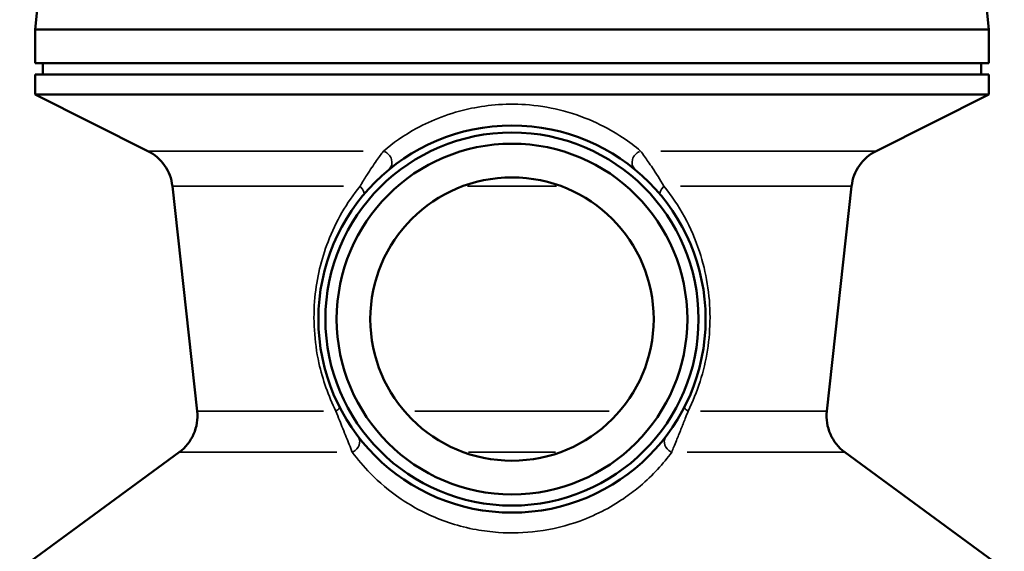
# Model space of a CAD drawing. Header units: millimetres. Extents: x 0 to 896, y -36 to 690.
# Tile 26 of 49: x 306 to 393, y 307 to 355. Entities that reach past the tile are written whole.
import ezdxf

# ---------------------------------------------------------------- set-up
doc = ezdxf.new("R2010")
doc.units = ezdxf.units.MM
doc.layers.add('Visible (ANSI)', color=7, linetype='Continuous', lineweight=50)
doc.layers.add('Visible Narrow (ANSI)', color=7, linetype='Continuous', lineweight=35)

msp = doc.modelspace()

# ---------------------------------------------------------------- linework, layer by layer
at = {"layer": 'Visible (ANSI)'}
for p, q in [((307.214, 355.479), (307.031, 353.727)), ((391.849, 355.479), (392.031, 353.727)), ((307.031, 353.727), (392.031, 353.727)), ((307.031, 353.727), (307.031, 350.727)), ((392.031, 353.727), (392.031, 350.727)), ((307.031, 350.727), (392.031, 350.727)), ((307.731, 350.727), (307.731, 349.727)), ((391.331, 350.727), (391.331, 349.727)), ((307.031, 349.727), (392.031, 349.727)), ((307.031, 349.727), (307.031, 347.927)), ((392.031, 349.727), (392.031, 347.927)), ((307.031, 347.927), (392.031, 347.927)), ((317.083, 342.902), (307.031, 347.927)), ((381.98, 342.902), (392.031, 347.927)), ((321.478, 319.723), (319.27, 339.762)), ((377.584, 319.723), (379.793, 339.762)), ((319.87, 316.061), (305.663, 305.626)), ((379.192, 316.061), (393.399, 305.626))]:
    msp.add_line(p, q, dxfattribs=at)
for radius in [17.25, 16.625, 15.624, 12.624]:
    msp.add_circle((349.531, 327.927), radius, dxfattribs=at)
for centre, start, end in [((315.294, 339.324), 6.28885, 63.43495), ((383.769, 339.324), 116.56505, 173.71115), ((317.502, 319.284), 306.29592, 6.28885), ((381.56, 319.284), 173.71115, 233.70408)]:
    msp.add_arc(centre, 4, start, end, dxfattribs=at)
at = {"layer": 'Visible Narrow (ANSI)'}
for p, q in [((317.142, 342.902), (336.263, 342.902)), ((362.799, 342.902), (381.92, 342.902)), ((334.515, 339.762), (319.316, 339.762)), ((353.49, 339.762), (345.573, 339.762)), ((379.746, 339.762), (364.548, 339.762)), ((321.512, 319.723), (332.724, 319.723)), ((340.862, 319.723), (358.2, 319.723)), ((366.338, 319.723), (377.551, 319.723)), ((333.927, 316.061), (319.913, 316.061)), ((353.411, 316.061), (345.652, 316.061)), ((379.15, 316.061), (365.135, 316.061))]:
    msp.add_line(p, q, dxfattribs=at)
for centre, major_axis, ratio, start_param, end_param in [((337.92, 342.007), (0.636, -0.771), 0.855345, 0.110069, 2.091309), ((361.142, 342.007), (-0.636, -0.771), 0.855345, 4.191877, 6.173116), ((335.546, 339.653), (0.766, -0.642), 0.383994, 0.064847, 1.232097), ((363.516, 339.653), (-0.766, -0.642), 0.383994, 5.051088, 6.218338), ((333.285, 319.613), (0.89, 0.456), 0.185748, 5.338269, 6.233453), ((365.777, 319.613), (-0.89, 0.456), 0.185748, 0.049732, 0.944917), ((335.015, 316.866), (0.795, 0.606), 0.842789, 4.538542, 6.191362), ((364.047, 316.866), (-0.795, 0.606), 0.842789, 0.091823, 1.744643)]:
    msp.add_ellipse(centre, major_axis=major_axis, ratio=ratio, start_param=start_param, end_param=end_param, dxfattribs=at)
for points, knots in [([(360.985, 342.902), (360.506, 343.305), (359.979, 343.706), (358.71, 344.55), (357.947, 344.992), (356.201, 345.806), (355.221, 346.181), (353.176, 346.721), (352.159, 346.911), (350.179, 347.083), (349.241, 347.093), (347.494, 346.975), (346.684, 346.86), (344.93, 346.499), (344.031, 346.225), (342.42, 345.616), (341.704, 345.28), (339.867, 344.287), (338.903, 343.597), (338.078, 342.902)], [0, 0, 0, 0, 0.367348, 0.367348, 0.79222, 0.79222, 1.210459, 1.210459, 1.547341, 1.547341, 1.826329, 1.826329, 2.085184, 2.085184, 2.43078, 2.43078, 2.776375, 2.776375, 3.409585, 3.409585, 3.409585, 3.409585]), ([(338.078, 342.902), (337.914, 342.672), (337.699, 342.379), (337.198, 341.665), (336.904, 341.23), (336.399, 340.437), (336.198, 340.111), (335.991, 339.762)], [-0.4447349, -0.4447349, -0.4447349, -0.4447349, -0.2881401, -0.2881401, -0.1108231, -0.1108231, 0, 0, 0, 0]), ([(363.072, 339.762), (362.708, 340.374), (362.363, 340.917), (361.788, 341.776), (361.549, 342.117), (361.206, 342.595), (361.085, 342.761), (360.985, 342.902)], [-0.4447334, -0.4447334, -0.4447334, -0.4447334, -0.2502836, -0.2502836, -0.0962629, -0.0962629, 0, 0, 0, 0]), ([(335.991, 339.762), (334.799, 338.291), (333.836, 336.632), (332.536, 333.261), (332.133, 331.584), (331.79, 327.929), (331.906, 325.938), (332.658, 322.521), (333.172, 321.07), (333.841, 319.723)], [-2.212307, -2.212307, -2.212307, -2.212307, -1.588571, -1.588571, -1.051366, -1.051366, -0.462062, -0.462062, 0, 0, 0, 0]), ([(365.221, 319.723), (366.058, 321.408), (366.652, 323.26), (367.1, 326.125), (367.175, 327.098), (367.178, 330.105), (366.845, 332.101), (365.529, 336.099), (364.453, 338.057), (363.072, 339.762)], [-2.212329, -2.212329, -2.212329, -2.212329, -1.634122, -1.634122, -1.341935, -1.341935, -0.723127, -0.723127, 0, 0, 0, 0]), ([(333.841, 319.723), (334.061, 319.156), (334.266, 318.632), (334.668, 317.622), (334.861, 317.15), (335.129, 316.489), (335.222, 316.26), (335.299, 316.061)], [-0.4182759, -0.4182759, -0.4182759, -0.4182759, -0.2725085, -0.2725085, -0.104811, -0.104811, 0, 0, 0, 0]), ([(363.763, 316.061), (363.875, 316.349), (364.018, 316.699), (364.306, 317.407), (364.443, 317.744), (364.708, 318.41), (364.834, 318.728), (365.049, 319.277), (365.134, 319.497), (365.221, 319.723)], [-0.4182675, -0.4182675, -0.4182675, -0.4182675, -0.2664746, -0.2664746, -0.1508714, -0.1508714, -0.0580275, -0.0580275, 0, 0, 0, 0]), ([(335.299, 316.061), (335.766, 315.424), (336.298, 314.789), (337.681, 313.378), (338.578, 312.608), (340.401, 311.379), (341.245, 310.895), (343.401, 309.913), (344.79, 309.445), (346.981, 309.044), (347.646, 308.959), (349.479, 308.834), (350.667, 308.871), (353.16, 309.193), (354.432, 309.52), (357.188, 310.519), (358.538, 311.269), (360.134, 312.387), (360.554, 312.713), (362.098, 314.018), (363.013, 315.039), (363.763, 316.061)], [0, 0, 0, 0, 0.445687, 0.445687, 1.006611, 1.006611, 1.403971, 1.403971, 1.908402, 1.908402, 2.116568, 2.116568, 2.472002, 2.472002, 2.901896, 2.901896, 3.519514, 3.519514, 3.763335, 3.763335, 4.479193, 4.479193, 4.479193, 4.479193])]:
    msp.add_open_spline(points, degree=3, knots=knots, dxfattribs=at)

doc.saveas('drawing.dxf')
